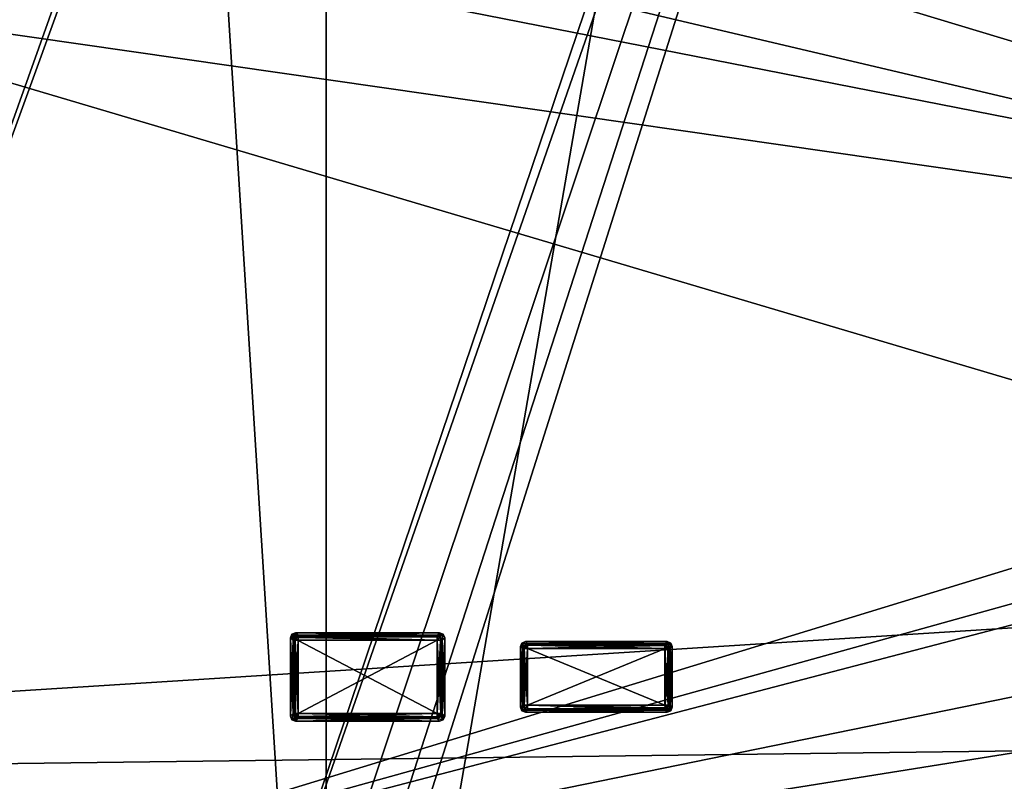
# Model space of a CAD drawing. Header units: millimetres. Extents: x -78 to 78, y -78 to 78.
# Tile 54 of 256: x -44 to -25, y -23 to -8. Entities that reach past the tile are written whole.
import ezdxf

# ---------------------------------------------------------------- set-up
doc = ezdxf.new("R2010")
doc.units = ezdxf.units.MM
doc.header["$LTSCALE"] = 41.718519
for name, color, linetype in [('10', 7, 'CONTINUOUS'), ('6', 7, 'CONTINUOUS'), ('748', 7, 'CONTINUOUS'), ('7498', 7, 'CONTINUOUS'), ('7499', 7, 'CONTINUOUS'), ('7500', 7, 'CONTINUOUS'), ('7501', 7, 'CONTINUOUS'), ('7502', 7, 'CONTINUOUS'), ('7503', 7, 'CONTINUOUS'), ('7504', 7, 'CONTINUOUS'), ('7505', 7, 'CONTINUOUS'), ('7506', 7, 'CONTINUOUS'), ('7507', 7, 'CONTINUOUS'), ('7508', 7, 'CONTINUOUS'), ('7509', 7, 'CONTINUOUS'), ('7510', 7, 'CONTINUOUS'), ('7511', 7, 'CONTINUOUS'), ('7512', 7, 'CONTINUOUS'), ('7513', 7, 'CONTINUOUS'), ('7514', 7, 'CONTINUOUS'), ('7515', 7, 'CONTINUOUS'), ('7516', 7, 'CONTINUOUS'), ('7517', 7, 'CONTINUOUS'), ('7518', 7, 'CONTINUOUS'), ('7519', 7, 'CONTINUOUS'), ('7520', 7, 'CONTINUOUS'), ('7521', 7, 'CONTINUOUS'), ('7522', 7, 'CONTINUOUS'), ('7523', 7, 'CONTINUOUS'), ('7524', 7, 'CONTINUOUS'), ('7525', 7, 'CONTINUOUS'), ('7526', 7, 'CONTINUOUS'), ('7527', 7, 'CONTINUOUS'), ('7528', 7, 'CONTINUOUS'), ('7529', 7, 'CONTINUOUS'), ('7530', 7, 'CONTINUOUS'), ('7531', 7, 'CONTINUOUS'), ('7532', 7, 'CONTINUOUS'), ('7533', 7, 'CONTINUOUS'), ('7534', 7, 'CONTINUOUS'), ('7535', 7, 'CONTINUOUS'), ('7536', 7, 'CONTINUOUS'), ('7537', 7, 'CONTINUOUS'), ('7538', 7, 'CONTINUOUS'), ('7539', 7, 'CONTINUOUS'), ('7540', 7, 'CONTINUOUS'), ('7541', 7, 'CONTINUOUS'), ('7542', 7, 'CONTINUOUS'), ('7543', 7, 'CONTINUOUS'), ('7544', 7, 'CONTINUOUS'), ('7545', 7, 'CONTINUOUS'), ('7546', 7, 'CONTINUOUS'), ('7547', 7, 'CONTINUOUS'), ('7548', 7, 'CONTINUOUS'), ('7549', 7, 'CONTINUOUS'), ('7550', 7, 'CONTINUOUS'), ('7551', 7, 'CONTINUOUS'), ('7552', 7, 'CONTINUOUS'), ('7553', 7, 'CONTINUOUS'), ('7554', 7, 'CONTINUOUS'), ('7555', 7, 'CONTINUOUS'), ('7556', 7, 'CONTINUOUS'), ('7557', 7, 'CONTINUOUS'), ('7558', 7, 'CONTINUOUS'), ('7559', 7, 'CONTINUOUS'), ('7560', 7, 'CONTINUOUS'), ('7561', 7, 'CONTINUOUS'), ('7562', 7, 'CONTINUOUS'), ('7563', 7, 'CONTINUOUS'), ('7564', 7, 'CONTINUOUS'), ('7565', 7, 'CONTINUOUS'), ('7566', 7, 'CONTINUOUS'), ('7567', 7, 'CONTINUOUS'), ('7568', 7, 'CONTINUOUS'), ('7569', 7, 'CONTINUOUS'), ('7570', 7, 'CONTINUOUS'), ('7571', 7, 'CONTINUOUS'), ('7572', 7, 'CONTINUOUS'), ('7573', 7, 'CONTINUOUS'), ('7574', 7, 'CONTINUOUS'), ('7575', 7, 'CONTINUOUS'), ('7576', 7, 'CONTINUOUS'), ('7577', 7, 'CONTINUOUS'), ('7578', 7, 'CONTINUOUS'), ('7579', 7, 'CONTINUOUS'), ('971', 7, 'CONTINUOUS')]:
    doc.layers.add(name, color=color, linetype=linetype)

msp = doc.modelspace()

# ---------------------------------------------------------------- linework, layer by layer
at = {"layer": '10', "linetype": 'CONTINUOUS'}
for points in [[(-72.645, -23.166, -2), (-76.25, 0.053, -2), (-11.127, -19.267, -2), (-72.645, -23.166, -2)], [(-76.25, 0.053, -2), (-22.25, 0, -2), (-19.267, -11.127, -2), (-76.25, 0.053, -2)], [(-11.127, -19.267, -2), (-76.25, 0.053, -2), (-19.267, -11.127, -2), (-11.127, -19.267, -2)], [(0, -22.25, -2), (-72.645, -23.166, -2), (-11.127, -19.267, -2), (0, -22.25, -2)], [(49.5, -30.5, -2), (-72.645, -23.166, -2), (0, -22.25, -2), (49.5, -30.5, -2)]]:
    msp.add_3dface(points, dxfattribs=at)
at = {"layer": '6', "linetype": 'CONTINUOUS'}
for points in [[(-18.61, 35.207), (-40.5, -29.5), (-15, 43.7), (-18.61, 35.207)], [(-40.5, -29.5), (-39.5, -29.5), (-15, 43.7), (-40.5, -29.5)], [(-39.5, -29.5), (-38.793, -29.793), (-15, 43.7), (-39.5, -29.5)], [(-38.793, -29.793), (-38.5, -30.5), (-15, 43.7), (-38.793, -29.793)], [(-38.5, -30.5), (-20, -34.4), (-15, 43.7), (-38.5, -30.5)], [(-18.61, 35.207), (-19.193, 34.619), (-71.627, -24.187), (-18.61, 35.207)], [(-40.5, -29.5), (-18.61, 35.207), (-71.627, -24.187), (-40.5, -29.5)], [(-74.601, -12.254), (-19.193, 34.619), (-75.601, 0), (-74.601, -12.254)], [(-71.627, -24.187), (-19.193, 34.619), (-74.601, -12.254), (-71.627, -24.187)]]:
    msp.add_3dface(points, dxfattribs=at)
at = {"layer": '748', "color": 7, "linetype": 'CONTINUOUS'}
for points in [[(-7.6, 13.7, 28.7), (-41.534, -3.463, 28.7), (-7.6, -13.7, 28.7), (-7.6, 13.7, 28.7)], [(-41.534, -3.463, 28.7), (-45, -4.9, 28.7), (-7.6, -13.7, 28.7), (-41.534, -3.463, 28.7)], [(-45, -4.9, 28.7), (-56.027, -6.729, 28.7), (-7.6, -13.7, 28.7), (-45, -4.9, 28.7)], [(-56.027, -6.729, 28.7), (-49.767, -26.6, 28.7), (-7.6, -13.7, 28.7), (-56.027, -6.729, 28.7)], [(-7.6, -13.7, 28.7), (-49.767, -26.6, 28.7), (-7.16, -14.76, 28.7), (-7.6, -13.7, 28.7)], [(-7.16, -14.76, 28.7), (-49.767, -26.6, 28.7), (-6.1, -15.2, 28.7), (-7.16, -14.76, 28.7)], [(-49.767, -26.6, 28.7), (14.673, -16.305, 28.7), (6.1, -15.2, 28.7), (-49.767, -26.6, 28.7)], [(-6.1, -15.2, 28.7), (-49.767, -26.6, 28.7), (6.1, -15.2, 28.7), (-6.1, -15.2, 28.7)], [(14.673, -16.305, 28.7), (-49.767, -26.6, 28.7), (14.687, -19.738, 28.7), (14.673, -16.305, 28.7)], [(14.687, -19.738, 28.7), (-49.767, -26.6, 28.7), (16.71, -22.519, 28.7), (14.687, -19.738, 28.7)], [(-49.767, -26.6, 28.7), (20, -23.59, 28.7), (16.71, -22.519, 28.7), (-49.767, -26.6, 28.7)]]:
    msp.add_3dface(points, dxfattribs=at)
at = {"layer": '7498', "color": 7, "linetype": 'CONTINUOUS'}
for points in [[(-36.126, -21.825, 21.82), (-38.875, -21.825, 21.82), (-36.126, -20.376, 21.82), (-36.126, -21.825, 21.82)], [(-36.126, -20.376, 21.82), (-38.875, -21.825, 21.82), (-38.875, -20.376, 21.82), (-36.126, -20.376, 21.82)]]:
    msp.add_3dface(points, dxfattribs=at)
at = {"layer": '7499', "color": 7, "linetype": 'CONTINUOUS'}
for points in [[(-36.057, -20.378, 21.847), (-36.126, -21.825, 21.82), (-36.126, -20.376, 21.82), (-36.057, -20.378, 21.847)], [(-36.054, -21.825, 21.85), (-36.126, -21.825, 21.82), (-36.057, -20.378, 21.847), (-36.054, -21.825, 21.85)], [(-36.026, -20.376, 21.91), (-36.054, -21.825, 21.85), (-36.057, -20.378, 21.847), (-36.026, -20.376, 21.91)], [(-36.026, -20.376, 21.91), (-36.026, -21.825, 21.912), (-36.054, -21.825, 21.85), (-36.026, -20.376, 21.91)]]:
    msp.add_3dface(points, dxfattribs=at)
at = {"layer": '7500', "color": 7, "linetype": 'CONTINUOUS'}
for points in [[(-35.975, -20.325, 22.395), (-35.975, -21.875, 22.395), (-36.026, -20.376, 21.91), (-35.975, -20.325, 22.395)], [(-36.026, -20.376, 21.91), (-35.975, -21.875, 22.395), (-36.026, -21.825, 21.912), (-36.026, -20.376, 21.91)]]:
    msp.add_3dface(points, dxfattribs=at)
at = {"layer": '7501', "color": 7, "linetype": 'CONTINUOUS'}
for points in [[(-36.075, -20.225, 22.395), (-36.004, -20.255, 22.393), (-36.126, -20.276, 21.91), (-36.075, -20.225, 22.395)], [(-36.126, -20.276, 21.91), (-36.004, -20.255, 22.393), (-36.056, -20.306, 21.905), (-36.126, -20.276, 21.91)], [(-36.004, -20.255, 22.393), (-36.026, -20.376, 21.91), (-36.056, -20.306, 21.905), (-36.004, -20.255, 22.393)], [(-36.004, -20.255, 22.393), (-35.975, -20.325, 22.395), (-36.026, -20.376, 21.91), (-36.004, -20.255, 22.393)]]:
    msp.add_3dface(points, dxfattribs=at)
at = {"layer": '7502', "color": 7, "linetype": 'CONTINUOUS'}
for points in [[(-36.075, -20.225, 22.495), (-36.004, -20.254, 22.497), (-36.075, -20.225, 22.395), (-36.075, -20.225, 22.495)], [(-36.075, -20.225, 22.395), (-36.004, -20.254, 22.497), (-36.004, -20.255, 22.393), (-36.075, -20.225, 22.395)], [(-36.004, -20.254, 22.497), (-35.975, -20.325, 22.495), (-36.004, -20.255, 22.393), (-36.004, -20.254, 22.497)], [(-35.975, -20.325, 22.495), (-35.975, -20.325, 22.395), (-36.004, -20.255, 22.393), (-35.975, -20.325, 22.495)]]:
    msp.add_3dface(points, dxfattribs=at)
at = {"layer": '7503', "color": 7, "linetype": 'CONTINUOUS'}
for points in [[(-36.126, -20.276, 22.98), (-36.066, -20.297, 22.985), (-36.075, -20.225, 22.495), (-36.126, -20.276, 22.98)], [(-36.075, -20.225, 22.495), (-36.066, -20.297, 22.985), (-36.004, -20.254, 22.497), (-36.075, -20.225, 22.495)], [(-36.066, -20.297, 22.985), (-36.026, -20.376, 22.978), (-36.004, -20.254, 22.497), (-36.066, -20.297, 22.985)], [(-36.026, -20.376, 22.978), (-35.975, -20.325, 22.495), (-36.004, -20.254, 22.497), (-36.026, -20.376, 22.978)]]:
    msp.add_3dface(points, dxfattribs=at)
at = {"layer": '7504', "color": 7, "linetype": 'CONTINUOUS'}
for points in [[(-38.875, -21.825, 21.82), (-36.126, -21.825, 21.82), (-36.126, -21.892, 21.846), (-38.875, -21.825, 21.82)], [(-38.875, -21.896, 21.85), (-38.875, -21.825, 21.82), (-36.126, -21.892, 21.846), (-38.875, -21.896, 21.85)], [(-36.126, -21.924, 21.91), (-38.875, -21.896, 21.85), (-36.126, -21.892, 21.846), (-36.126, -21.924, 21.91)], [(-38.875, -21.924, 21.912), (-38.875, -21.896, 21.85), (-36.126, -21.924, 21.91), (-38.875, -21.924, 21.912)]]:
    msp.add_3dface(points, dxfattribs=at)
at = {"layer": '7505', "color": 7, "linetype": 'CONTINUOUS'}
for points in [[(-36.066, -20.297, 22.985), (-36.126, -20.276, 22.98), (-36.126, -20.304, 23.04), (-36.066, -20.297, 22.985)], [(-36.126, -20.376, 23.07), (-36.059, -20.376, 23.044), (-36.066, -20.297, 22.985), (-36.126, -20.376, 23.07)], [(-36.126, -20.376, 23.07), (-36.066, -20.297, 22.985), (-36.126, -20.304, 23.04), (-36.126, -20.376, 23.07)], [(-36.059, -20.376, 23.044), (-36.026, -20.376, 22.978), (-36.066, -20.297, 22.985), (-36.059, -20.376, 23.044)]]:
    msp.add_3dface(points, dxfattribs=at)
at = {"layer": '7506', "color": 7, "linetype": 'CONTINUOUS'}
for points in [[(-36.126, -21.892, 21.846), (-36.126, -21.825, 21.82), (-36.054, -21.825, 21.85), (-36.126, -21.892, 21.846)], [(-36.126, -21.924, 21.91), (-36.126, -21.892, 21.846), (-36.054, -21.825, 21.85), (-36.126, -21.924, 21.91)], [(-36.126, -21.924, 21.91), (-36.054, -21.825, 21.85), (-36.047, -21.885, 21.905), (-36.126, -21.924, 21.91)], [(-36.054, -21.825, 21.85), (-36.026, -21.825, 21.912), (-36.047, -21.885, 21.905), (-36.054, -21.825, 21.85)]]:
    msp.add_3dface(points, dxfattribs=at)
at = {"layer": '7507', "color": 7, "linetype": 'CONTINUOUS'}
for points in [[(-38.942, -21.825, 21.846), (-38.974, -21.825, 21.91), (-38.942, -20.376, 21.846), (-38.942, -21.825, 21.846)], [(-38.942, -20.376, 21.846), (-38.974, -21.825, 21.91), (-38.974, -20.376, 21.91), (-38.942, -20.376, 21.846)], [(-38.875, -20.376, 21.82), (-38.875, -21.825, 21.82), (-38.942, -21.825, 21.846), (-38.875, -20.376, 21.82)], [(-38.875, -20.376, 21.82), (-38.942, -21.825, 21.846), (-38.942, -20.376, 21.846), (-38.875, -20.376, 21.82)]]:
    msp.add_3dface(points, dxfattribs=at)
at = {"layer": '7508', "color": 7, "linetype": 'CONTINUOUS'}
for points in [[(-36.126, -20.376, 23.07), (-36.126, -21.825, 23.07), (-36.054, -21.825, 23.04), (-36.126, -20.376, 23.07)], [(-36.126, -20.376, 23.07), (-36.054, -21.825, 23.04), (-36.059, -20.376, 23.044), (-36.126, -20.376, 23.07)], [(-36.054, -21.825, 23.04), (-36.026, -21.825, 22.98), (-36.059, -20.376, 23.044), (-36.054, -21.825, 23.04)], [(-36.059, -20.376, 23.044), (-36.026, -21.825, 22.98), (-36.026, -20.376, 22.978), (-36.059, -20.376, 23.044)]]:
    msp.add_3dface(points, dxfattribs=at)
at = {"layer": '7509', "color": 7, "linetype": 'CONTINUOUS'}
for points in [[(-35.975, -20.325, 22.495), (-35.975, -21.875, 22.495), (-35.975, -20.325, 22.395), (-35.975, -20.325, 22.495)], [(-35.975, -20.325, 22.395), (-35.975, -21.875, 22.495), (-35.975, -21.875, 22.395), (-35.975, -20.325, 22.395)]]:
    msp.add_3dface(points, dxfattribs=at)
at = {"layer": '7510', "color": 7, "linetype": 'CONTINUOUS'}
for points in [[(-38.974, -21.825, 21.91), (-38.875, -21.896, 21.85), (-38.935, -21.903, 21.905), (-38.974, -21.825, 21.91)], [(-38.875, -21.896, 21.85), (-38.974, -21.825, 21.91), (-38.942, -21.825, 21.846), (-38.875, -21.896, 21.85)], [(-38.875, -21.825, 21.82), (-38.875, -21.896, 21.85), (-38.942, -21.825, 21.846), (-38.875, -21.825, 21.82)], [(-38.875, -21.896, 21.85), (-38.875, -21.924, 21.912), (-38.935, -21.903, 21.905), (-38.875, -21.896, 21.85)]]:
    msp.add_3dface(points, dxfattribs=at)
at = {"layer": '7511', "color": 7, "linetype": 'CONTINUOUS'}
for points in [[(-38.875, -20.3, 21.854), (-38.875, -20.276, 21.912), (-36.126, -20.295, 21.861), (-38.875, -20.3, 21.854)], [(-36.126, -20.295, 21.861), (-38.875, -20.276, 21.912), (-36.126, -20.276, 21.91), (-36.126, -20.295, 21.861)], [(-36.126, -20.376, 21.82), (-38.875, -20.3, 21.854), (-36.126, -20.295, 21.861), (-36.126, -20.376, 21.82)], [(-36.126, -20.376, 21.82), (-38.875, -20.376, 21.82), (-38.875, -20.3, 21.854), (-36.126, -20.376, 21.82)]]:
    msp.add_3dface(points, dxfattribs=at)
at = {"layer": '7512', "color": 7, "linetype": 'CONTINUOUS'}
for points in [[(-38.942, -20.376, 21.846), (-38.974, -20.376, 21.91), (-38.953, -20.316, 21.905), (-38.942, -20.376, 21.846)], [(-38.942, -20.376, 21.846), (-38.953, -20.316, 21.905), (-38.875, -20.276, 21.912), (-38.942, -20.376, 21.846)], [(-38.942, -20.376, 21.846), (-38.875, -20.276, 21.912), (-38.875, -20.3, 21.854), (-38.942, -20.376, 21.846)], [(-38.875, -20.376, 21.82), (-38.942, -20.376, 21.846), (-38.875, -20.3, 21.854), (-38.875, -20.376, 21.82)]]:
    msp.add_3dface(points, dxfattribs=at)
at = {"layer": '7513', "color": 7, "linetype": 'CONTINUOUS'}
for points in [[(-36.126, -20.376, 23.07), (-38.872, -20.378, 23.07), (-36.126, -21.825, 23.07), (-36.126, -20.376, 23.07)], [(-38.872, -20.378, 23.07), (-38.872, -21.822, 23.07), (-36.126, -21.825, 23.07), (-38.872, -20.378, 23.07)]]:
    msp.add_3dface(points, dxfattribs=at)
at = {"layer": '7514', "color": 7, "linetype": 'CONTINUOUS'}
for points in [[(-36.126, -21.924, 21.91), (-36.047, -21.885, 21.905), (-36.004, -21.946, 22.393), (-36.126, -21.924, 21.91)], [(-36.075, -21.975, 22.395), (-36.126, -21.924, 21.91), (-36.004, -21.946, 22.393), (-36.075, -21.975, 22.395)], [(-36.047, -21.885, 21.905), (-36.026, -21.825, 21.912), (-36.004, -21.946, 22.393), (-36.047, -21.885, 21.905)], [(-36.026, -21.825, 21.912), (-35.975, -21.875, 22.395), (-36.004, -21.946, 22.393), (-36.026, -21.825, 21.912)]]:
    msp.add_3dface(points, dxfattribs=at)
at = {"layer": '7515', "color": 7, "linetype": 'CONTINUOUS'}
for points in [[(-36.005, -21.946, 22.497), (-36.075, -21.975, 22.495), (-36.004, -21.946, 22.393), (-36.005, -21.946, 22.497)], [(-36.075, -21.975, 22.495), (-36.075, -21.975, 22.395), (-36.004, -21.946, 22.393), (-36.075, -21.975, 22.495)], [(-35.975, -21.875, 22.495), (-36.005, -21.946, 22.497), (-35.975, -21.875, 22.395), (-35.975, -21.875, 22.495)], [(-35.975, -21.875, 22.395), (-36.005, -21.946, 22.497), (-36.004, -21.946, 22.393), (-35.975, -21.875, 22.395)]]:
    msp.add_3dface(points, dxfattribs=at)
at = {"layer": '7516', "color": 7, "linetype": 'CONTINUOUS'}
for points in [[(-39.025, -21.875, 22.395), (-38.974, -21.825, 21.91), (-38.996, -21.946, 22.393), (-39.025, -21.875, 22.395)], [(-38.974, -21.825, 21.91), (-38.935, -21.903, 21.905), (-38.996, -21.946, 22.393), (-38.974, -21.825, 21.91)], [(-38.935, -21.903, 21.905), (-38.875, -21.924, 21.912), (-38.996, -21.946, 22.393), (-38.935, -21.903, 21.905)], [(-38.875, -21.924, 21.912), (-38.925, -21.975, 22.395), (-38.996, -21.946, 22.393), (-38.875, -21.924, 21.912)]]:
    msp.add_3dface(points, dxfattribs=at)
at = {"layer": '7517', "color": 7, "linetype": 'CONTINUOUS'}
for points in [[(-36.075, -20.225, 22.495), (-36.075, -20.225, 22.395), (-38.925, -20.225, 22.395), (-36.075, -20.225, 22.495)], [(-38.925, -20.225, 22.495), (-36.075, -20.225, 22.495), (-38.925, -20.225, 22.395), (-38.925, -20.225, 22.495)]]:
    msp.add_3dface(points, dxfattribs=at)
at = {"layer": '7518', "color": 7, "linetype": 'CONTINUOUS'}
for points in [[(-38.974, -20.376, 21.91), (-39.025, -20.325, 22.395), (-38.996, -20.255, 22.393), (-38.974, -20.376, 21.91)], [(-38.996, -20.255, 22.393), (-38.925, -20.225, 22.395), (-38.953, -20.316, 21.905), (-38.996, -20.255, 22.393)], [(-38.974, -20.376, 21.91), (-38.996, -20.255, 22.393), (-38.953, -20.316, 21.905), (-38.974, -20.376, 21.91)], [(-38.953, -20.316, 21.905), (-38.925, -20.225, 22.395), (-38.875, -20.276, 21.912), (-38.953, -20.316, 21.905)]]:
    msp.add_3dface(points, dxfattribs=at)
at = {"layer": '7519', "color": 7, "linetype": 'CONTINUOUS'}
for points in [[(-38.875, -21.924, 21.912), (-36.126, -21.924, 21.91), (-38.925, -21.975, 22.395), (-38.875, -21.924, 21.912)], [(-36.126, -21.924, 21.91), (-36.075, -21.975, 22.395), (-38.925, -21.975, 22.395), (-36.126, -21.924, 21.91)]]:
    msp.add_3dface(points, dxfattribs=at)
at = {"layer": '7520', "color": 7, "linetype": 'CONTINUOUS'}
for points in [[(-38.974, -20.376, 22.98), (-38.974, -21.825, 22.98), (-38.928, -21.825, 23.054), (-38.974, -20.376, 22.98)], [(-38.974, -20.376, 22.98), (-38.928, -21.825, 23.054), (-38.934, -20.376, 23.05), (-38.974, -20.376, 22.98)], [(-38.928, -21.825, 23.054), (-38.872, -21.822, 23.07), (-38.934, -20.376, 23.05), (-38.928, -21.825, 23.054)], [(-38.934, -20.376, 23.05), (-38.872, -21.822, 23.07), (-38.872, -20.378, 23.07), (-38.934, -20.376, 23.05)]]:
    msp.add_3dface(points, dxfattribs=at)
at = {"layer": '7521', "color": 7, "linetype": 'CONTINUOUS'}
for points in [[(-38.925, -20.225, 22.395), (-36.075, -20.225, 22.395), (-38.875, -20.276, 21.912), (-38.925, -20.225, 22.395)], [(-38.875, -20.276, 21.912), (-36.075, -20.225, 22.395), (-36.126, -20.276, 21.91), (-38.875, -20.276, 21.912)]]:
    msp.add_3dface(points, dxfattribs=at)
at = {"layer": '7522', "color": 7, "linetype": 'CONTINUOUS'}
for points in [[(-38.974, -20.376, 21.91), (-38.974, -21.825, 21.91), (-39.025, -20.325, 22.395), (-38.974, -20.376, 21.91)], [(-38.974, -21.825, 21.91), (-39.025, -21.875, 22.395), (-39.025, -20.325, 22.395), (-38.974, -21.825, 21.91)]]:
    msp.add_3dface(points, dxfattribs=at)
at = {"layer": '7523', "color": 7, "linetype": 'CONTINUOUS'}
for points in [[(-39.025, -20.325, 22.395), (-39.025, -20.325, 22.495), (-38.996, -20.254, 22.497), (-39.025, -20.325, 22.395)], [(-39.025, -20.325, 22.395), (-38.996, -20.254, 22.497), (-38.996, -20.255, 22.393), (-39.025, -20.325, 22.395)], [(-38.925, -20.225, 22.495), (-38.925, -20.225, 22.395), (-38.996, -20.255, 22.393), (-38.925, -20.225, 22.495)], [(-38.996, -20.254, 22.497), (-38.925, -20.225, 22.495), (-38.996, -20.255, 22.393), (-38.996, -20.254, 22.497)]]:
    msp.add_3dface(points, dxfattribs=at)
at = {"layer": '7524', "color": 7, "linetype": 'CONTINUOUS'}
for points in [[(-38.928, -21.825, 23.054), (-38.974, -21.825, 22.98), (-38.945, -21.895, 22.985), (-38.928, -21.825, 23.054)], [(-38.872, -21.822, 23.07), (-38.928, -21.825, 23.054), (-38.945, -21.895, 22.985), (-38.872, -21.822, 23.07)], [(-38.875, -21.924, 22.98), (-38.872, -21.822, 23.07), (-38.945, -21.895, 22.985), (-38.875, -21.924, 22.98)], [(-38.872, -21.822, 23.07), (-38.875, -21.924, 22.98), (-38.875, -21.884, 23.05), (-38.872, -21.822, 23.07)]]:
    msp.add_3dface(points, dxfattribs=at)
at = {"layer": '7525', "color": 7, "linetype": 'CONTINUOUS'}
for points in [[(-36.026, -21.825, 22.98), (-35.975, -21.875, 22.495), (-35.975, -20.325, 22.495), (-36.026, -21.825, 22.98)], [(-36.026, -20.376, 22.978), (-36.026, -21.825, 22.98), (-35.975, -20.325, 22.495), (-36.026, -20.376, 22.978)]]:
    msp.add_3dface(points, dxfattribs=at)
at = {"layer": '7526', "color": 7, "linetype": 'CONTINUOUS'}
for points in [[(-39.025, -20.325, 22.395), (-39.025, -21.875, 22.395), (-39.025, -20.325, 22.495), (-39.025, -20.325, 22.395)], [(-39.025, -21.875, 22.395), (-39.025, -21.875, 22.495), (-39.025, -20.325, 22.495), (-39.025, -21.875, 22.395)]]:
    msp.add_3dface(points, dxfattribs=at)
at = {"layer": '7527', "color": 7, "linetype": 'CONTINUOUS'}
for points in [[(-36.126, -21.825, 23.07), (-38.872, -21.822, 23.07), (-38.875, -21.884, 23.05), (-36.126, -21.825, 23.07)], [(-36.126, -21.825, 23.07), (-38.875, -21.884, 23.05), (-36.126, -21.891, 23.044), (-36.126, -21.825, 23.07)], [(-38.875, -21.884, 23.05), (-38.875, -21.924, 22.98), (-36.126, -21.891, 23.044), (-38.875, -21.884, 23.05)], [(-36.126, -21.891, 23.044), (-38.875, -21.924, 22.98), (-36.126, -21.924, 22.978), (-36.126, -21.891, 23.044)]]:
    msp.add_3dface(points, dxfattribs=at)
at = {"layer": '7528', "color": 7, "linetype": 'CONTINUOUS'}
for points in [[(-36.047, -21.885, 22.985), (-36.126, -21.924, 22.978), (-36.005, -21.946, 22.497), (-36.047, -21.885, 22.985)], [(-36.126, -21.924, 22.978), (-36.075, -21.975, 22.495), (-36.005, -21.946, 22.497), (-36.126, -21.924, 22.978)], [(-36.026, -21.825, 22.98), (-36.047, -21.885, 22.985), (-35.975, -21.875, 22.495), (-36.026, -21.825, 22.98)], [(-35.975, -21.875, 22.495), (-36.047, -21.885, 22.985), (-36.005, -21.946, 22.497), (-35.975, -21.875, 22.495)]]:
    msp.add_3dface(points, dxfattribs=at)
at = {"layer": '7529', "color": 7, "linetype": 'CONTINUOUS'}
for points in [[(-39.025, -21.875, 22.495), (-39.025, -21.875, 22.395), (-38.996, -21.946, 22.393), (-39.025, -21.875, 22.495)], [(-38.996, -21.946, 22.497), (-39.025, -21.875, 22.495), (-38.996, -21.946, 22.393), (-38.996, -21.946, 22.497)], [(-38.925, -21.975, 22.495), (-38.996, -21.946, 22.497), (-38.925, -21.975, 22.395), (-38.925, -21.975, 22.495)], [(-38.925, -21.975, 22.395), (-38.996, -21.946, 22.497), (-38.996, -21.946, 22.393), (-38.925, -21.975, 22.395)]]:
    msp.add_3dface(points, dxfattribs=at)
at = {"layer": '7530', "color": 7, "linetype": 'CONTINUOUS'}
for points in [[(-36.075, -21.975, 22.495), (-38.925, -21.975, 22.495), (-36.075, -21.975, 22.395), (-36.075, -21.975, 22.495)], [(-36.075, -21.975, 22.395), (-38.925, -21.975, 22.495), (-38.925, -21.975, 22.395), (-36.075, -21.975, 22.395)]]:
    msp.add_3dface(points, dxfattribs=at)
at = {"layer": '7531', "color": 7, "linetype": 'CONTINUOUS'}
for points in [[(-36.126, -21.825, 23.07), (-36.126, -21.891, 23.044), (-36.047, -21.885, 22.985), (-36.126, -21.825, 23.07)], [(-36.126, -21.825, 23.07), (-36.047, -21.885, 22.985), (-36.054, -21.825, 23.04), (-36.126, -21.825, 23.07)], [(-36.126, -21.891, 23.044), (-36.126, -21.924, 22.978), (-36.047, -21.885, 22.985), (-36.126, -21.891, 23.044)], [(-36.047, -21.885, 22.985), (-36.026, -21.825, 22.98), (-36.054, -21.825, 23.04), (-36.047, -21.885, 22.985)]]:
    msp.add_3dface(points, dxfattribs=at)
at = {"layer": '7532', "color": 7, "linetype": 'CONTINUOUS'}
for points in [[(-36.126, -20.304, 23.04), (-36.126, -20.276, 22.98), (-38.875, -20.322, 23.054), (-36.126, -20.304, 23.04)], [(-36.126, -20.276, 22.98), (-38.875, -20.276, 22.98), (-38.875, -20.322, 23.054), (-36.126, -20.276, 22.98)], [(-36.126, -20.376, 23.07), (-36.126, -20.304, 23.04), (-38.875, -20.322, 23.054), (-36.126, -20.376, 23.07)], [(-38.872, -20.378, 23.07), (-36.126, -20.376, 23.07), (-38.875, -20.322, 23.054), (-38.872, -20.378, 23.07)]]:
    msp.add_3dface(points, dxfattribs=at)
at = {"layer": '7533', "color": 7, "linetype": 'CONTINUOUS'}
for points in [[(-36.126, -20.276, 22.98), (-36.075, -20.225, 22.495), (-38.925, -20.225, 22.495), (-36.126, -20.276, 22.98)], [(-36.126, -20.276, 22.98), (-38.925, -20.225, 22.495), (-38.875, -20.276, 22.98), (-36.126, -20.276, 22.98)]]:
    msp.add_3dface(points, dxfattribs=at)
at = {"layer": '7534', "color": 7, "linetype": 'CONTINUOUS'}
for points in [[(-38.974, -21.825, 22.98), (-39.025, -21.875, 22.495), (-38.996, -21.946, 22.497), (-38.974, -21.825, 22.98)], [(-38.945, -21.895, 22.985), (-38.974, -21.825, 22.98), (-38.996, -21.946, 22.497), (-38.945, -21.895, 22.985)], [(-38.925, -21.975, 22.495), (-38.945, -21.895, 22.985), (-38.996, -21.946, 22.497), (-38.925, -21.975, 22.495)], [(-38.875, -21.924, 22.98), (-38.945, -21.895, 22.985), (-38.925, -21.975, 22.495), (-38.875, -21.924, 22.98)]]:
    msp.add_3dface(points, dxfattribs=at)
at = {"layer": '7535', "color": 7, "linetype": 'CONTINUOUS'}
for points in [[(-39.025, -20.325, 22.495), (-39.025, -21.875, 22.495), (-38.974, -20.376, 22.98), (-39.025, -20.325, 22.495)], [(-38.974, -20.376, 22.98), (-39.025, -21.875, 22.495), (-38.974, -21.825, 22.98), (-38.974, -20.376, 22.98)]]:
    msp.add_3dface(points, dxfattribs=at)
at = {"layer": '7536', "color": 7, "linetype": 'CONTINUOUS'}
for points in [[(-38.974, -20.376, 22.98), (-38.872, -20.378, 23.07), (-38.945, -20.306, 22.985), (-38.974, -20.376, 22.98)], [(-38.974, -20.376, 22.98), (-38.934, -20.376, 23.05), (-38.872, -20.378, 23.07), (-38.974, -20.376, 22.98)], [(-38.875, -20.322, 23.054), (-38.875, -20.276, 22.98), (-38.945, -20.306, 22.985), (-38.875, -20.322, 23.054)], [(-38.872, -20.378, 23.07), (-38.875, -20.322, 23.054), (-38.945, -20.306, 22.985), (-38.872, -20.378, 23.07)]]:
    msp.add_3dface(points, dxfattribs=at)
at = {"layer": '7537', "color": 7, "linetype": 'CONTINUOUS'}
for points in [[(-38.875, -21.924, 22.98), (-38.925, -21.975, 22.495), (-36.075, -21.975, 22.495), (-38.875, -21.924, 22.98)], [(-36.126, -21.924, 22.978), (-38.875, -21.924, 22.98), (-36.075, -21.975, 22.495), (-36.126, -21.924, 22.978)]]:
    msp.add_3dface(points, dxfattribs=at)
at = {"layer": '7538', "color": 7, "linetype": 'CONTINUOUS'}
for points in [[(-39.025, -20.325, 22.495), (-38.945, -20.306, 22.985), (-38.996, -20.254, 22.497), (-39.025, -20.325, 22.495)], [(-38.875, -20.276, 22.98), (-38.925, -20.225, 22.495), (-38.996, -20.254, 22.497), (-38.875, -20.276, 22.98)], [(-38.945, -20.306, 22.985), (-38.875, -20.276, 22.98), (-38.996, -20.254, 22.497), (-38.945, -20.306, 22.985)], [(-39.025, -20.325, 22.495), (-38.974, -20.376, 22.98), (-38.945, -20.306, 22.985), (-39.025, -20.325, 22.495)]]:
    msp.add_3dface(points, dxfattribs=at)
at = {"layer": '7539', "color": 7, "linetype": 'CONTINUOUS'}
for points in [[(-34.335, -20.54, 21.72), (-31.615, -20.54, 21.72), (-34.335, -21.66, 21.72), (-34.335, -20.54, 21.72)], [(-34.335, -21.66, 21.72), (-31.615, -20.54, 21.72), (-31.615, -21.66, 21.72), (-34.335, -21.66, 21.72)]]:
    msp.add_3dface(points, dxfattribs=at)
at = {"layer": '7540', "color": 7, "linetype": 'CONTINUOUS'}
for points in [[(-34.435, -21.66, 21.81), (-34.435, -20.54, 21.812), (-34.406, -20.54, 21.75), (-34.435, -21.66, 21.81)], [(-34.435, -21.66, 21.81), (-34.406, -20.54, 21.75), (-34.403, -21.658, 21.747), (-34.435, -21.66, 21.81)], [(-34.406, -20.54, 21.75), (-34.335, -20.54, 21.72), (-34.403, -21.658, 21.747), (-34.406, -20.54, 21.75)], [(-34.403, -21.658, 21.747), (-34.335, -20.54, 21.72), (-34.335, -21.66, 21.72), (-34.403, -21.658, 21.747)]]:
    msp.add_3dface(points, dxfattribs=at)
at = {"layer": '7541', "color": 7, "linetype": 'CONTINUOUS'}
for points in [[(-34.475, -21.7, 22.195), (-34.475, -20.5, 22.195), (-34.435, -21.66, 21.81), (-34.475, -21.7, 22.195)], [(-34.435, -21.66, 21.81), (-34.475, -20.5, 22.195), (-34.435, -20.54, 21.812), (-34.435, -21.66, 21.81)]]:
    msp.add_3dface(points, dxfattribs=at)
at = {"layer": '7542', "color": 7, "linetype": 'CONTINUOUS'}
for points in [[(-34.446, -21.771, 22.193), (-34.475, -21.7, 22.195), (-34.435, -21.66, 21.81), (-34.446, -21.771, 22.193)], [(-34.446, -21.771, 22.193), (-34.435, -21.66, 21.81), (-34.405, -21.73, 21.805), (-34.446, -21.771, 22.193)], [(-34.335, -21.76, 21.81), (-34.446, -21.771, 22.193), (-34.405, -21.73, 21.805), (-34.335, -21.76, 21.81)], [(-34.375, -21.8, 22.195), (-34.446, -21.771, 22.193), (-34.335, -21.76, 21.81), (-34.375, -21.8, 22.195)]]:
    msp.add_3dface(points, dxfattribs=at)
at = {"layer": '7543', "color": 7, "linetype": 'CONTINUOUS'}
for points in [[(-34.446, -21.771, 22.297), (-34.475, -21.7, 22.295), (-34.446, -21.771, 22.193), (-34.446, -21.771, 22.297)], [(-34.475, -21.7, 22.295), (-34.475, -21.7, 22.195), (-34.446, -21.771, 22.193), (-34.475, -21.7, 22.295)], [(-34.375, -21.8, 22.295), (-34.446, -21.771, 22.297), (-34.375, -21.8, 22.195), (-34.375, -21.8, 22.295)], [(-34.375, -21.8, 22.195), (-34.446, -21.771, 22.297), (-34.446, -21.771, 22.193), (-34.375, -21.8, 22.195)]]:
    msp.add_3dface(points, dxfattribs=at)
at = {"layer": '7544', "color": 7, "linetype": 'CONTINUOUS'}
for points in [[(-34.446, -21.771, 22.297), (-34.435, -21.66, 22.678), (-34.475, -21.7, 22.295), (-34.446, -21.771, 22.297)], [(-34.395, -21.739, 22.685), (-34.435, -21.66, 22.678), (-34.446, -21.771, 22.297), (-34.395, -21.739, 22.685)], [(-34.375, -21.8, 22.295), (-34.395, -21.739, 22.685), (-34.446, -21.771, 22.297), (-34.375, -21.8, 22.295)], [(-34.335, -21.76, 22.68), (-34.395, -21.739, 22.685), (-34.375, -21.8, 22.295), (-34.335, -21.76, 22.68)]]:
    msp.add_3dface(points, dxfattribs=at)
at = {"layer": '7545', "color": 7, "linetype": 'CONTINUOUS'}
for points in [[(-31.615, -20.44, 21.812), (-31.615, -20.469, 21.75), (-34.335, -20.441, 21.81), (-31.615, -20.44, 21.812)], [(-34.335, -20.441, 21.81), (-31.615, -20.469, 21.75), (-34.335, -20.473, 21.746), (-34.335, -20.441, 21.81)], [(-31.615, -20.469, 21.75), (-31.615, -20.54, 21.72), (-34.335, -20.473, 21.746), (-31.615, -20.469, 21.75)], [(-31.615, -20.54, 21.72), (-34.335, -20.54, 21.72), (-34.335, -20.473, 21.746), (-31.615, -20.54, 21.72)]]:
    msp.add_3dface(points, dxfattribs=at)
at = {"layer": '7546', "color": 7, "linetype": 'CONTINUOUS'}
for points in [[(-34.402, -21.66, 22.744), (-34.435, -21.66, 22.678), (-34.395, -21.739, 22.685), (-34.402, -21.66, 22.744)], [(-34.335, -21.66, 22.77), (-34.402, -21.66, 22.744), (-34.395, -21.739, 22.685), (-34.335, -21.66, 22.77)], [(-34.335, -21.66, 22.77), (-34.395, -21.739, 22.685), (-34.335, -21.731, 22.74), (-34.335, -21.66, 22.77)], [(-34.395, -21.739, 22.685), (-34.335, -21.76, 22.68), (-34.335, -21.731, 22.74), (-34.395, -21.739, 22.685)]]:
    msp.add_3dface(points, dxfattribs=at)
at = {"layer": '7547', "color": 7, "linetype": 'CONTINUOUS'}
for points in [[(-34.335, -20.441, 21.81), (-34.406, -20.54, 21.75), (-34.414, -20.48, 21.805), (-34.335, -20.441, 21.81)], [(-34.335, -20.441, 21.81), (-34.335, -20.473, 21.746), (-34.406, -20.54, 21.75), (-34.335, -20.441, 21.81)], [(-34.406, -20.54, 21.75), (-34.435, -20.54, 21.812), (-34.414, -20.48, 21.805), (-34.406, -20.54, 21.75)], [(-34.335, -20.473, 21.746), (-34.335, -20.54, 21.72), (-34.406, -20.54, 21.75), (-34.335, -20.473, 21.746)]]:
    msp.add_3dface(points, dxfattribs=at)
at = {"layer": '7548', "color": 7, "linetype": 'CONTINUOUS'}
for points in [[(-31.615, -21.66, 21.72), (-31.615, -20.54, 21.72), (-31.548, -20.54, 21.746), (-31.615, -21.66, 21.72)], [(-31.615, -21.66, 21.72), (-31.548, -20.54, 21.746), (-31.548, -21.66, 21.746), (-31.615, -21.66, 21.72)], [(-31.548, -20.54, 21.746), (-31.516, -20.54, 21.81), (-31.548, -21.66, 21.746), (-31.548, -20.54, 21.746)], [(-31.548, -21.66, 21.746), (-31.516, -20.54, 21.81), (-31.516, -21.66, 21.81), (-31.548, -21.66, 21.746)]]:
    msp.add_3dface(points, dxfattribs=at)
at = {"layer": '7549', "color": 7, "linetype": 'CONTINUOUS'}
for points in [[(-34.406, -20.54, 22.74), (-34.435, -20.54, 22.68), (-34.402, -21.66, 22.744), (-34.406, -20.54, 22.74)], [(-34.402, -21.66, 22.744), (-34.435, -20.54, 22.68), (-34.435, -21.66, 22.678), (-34.402, -21.66, 22.744)], [(-34.335, -21.66, 22.77), (-34.335, -20.54, 22.77), (-34.406, -20.54, 22.74), (-34.335, -21.66, 22.77)], [(-34.335, -21.66, 22.77), (-34.406, -20.54, 22.74), (-34.402, -21.66, 22.744), (-34.335, -21.66, 22.77)]]:
    msp.add_3dface(points, dxfattribs=at)
at = {"layer": '7550', "color": 7, "linetype": 'CONTINUOUS'}
for points in [[(-34.475, -21.7, 22.295), (-34.475, -20.5, 22.295), (-34.475, -21.7, 22.195), (-34.475, -21.7, 22.295)], [(-34.475, -21.7, 22.195), (-34.475, -20.5, 22.295), (-34.475, -20.5, 22.195), (-34.475, -21.7, 22.195)]]:
    msp.add_3dface(points, dxfattribs=at)
at = {"layer": '7551', "color": 7, "linetype": 'CONTINUOUS'}
for points in [[(-31.615, -20.469, 21.75), (-31.615, -20.44, 21.812), (-31.555, -20.461, 21.805), (-31.615, -20.469, 21.75)], [(-31.516, -20.54, 21.81), (-31.615, -20.469, 21.75), (-31.555, -20.461, 21.805), (-31.516, -20.54, 21.81)], [(-31.615, -20.54, 21.72), (-31.615, -20.469, 21.75), (-31.548, -20.54, 21.746), (-31.615, -20.54, 21.72)], [(-31.615, -20.469, 21.75), (-31.516, -20.54, 21.81), (-31.548, -20.54, 21.746), (-31.615, -20.469, 21.75)]]:
    msp.add_3dface(points, dxfattribs=at)
at = {"layer": '7552', "color": 7, "linetype": 'CONTINUOUS'}
for points in [[(-34.335, -21.66, 21.72), (-31.615, -21.66, 21.72), (-31.615, -21.735, 21.754), (-34.335, -21.66, 21.72)], [(-34.335, -21.66, 21.72), (-31.615, -21.735, 21.754), (-34.335, -21.741, 21.761), (-34.335, -21.66, 21.72)], [(-31.615, -21.735, 21.754), (-31.615, -21.76, 21.812), (-34.335, -21.741, 21.761), (-31.615, -21.735, 21.754)], [(-34.335, -21.741, 21.761), (-31.615, -21.76, 21.812), (-34.335, -21.76, 21.81), (-34.335, -21.741, 21.761)]]:
    msp.add_3dface(points, dxfattribs=at)
at = {"layer": '7553', "color": 7, "linetype": 'CONTINUOUS'}
for points in [[(-31.615, -21.66, 21.72), (-31.548, -21.66, 21.746), (-31.615, -21.735, 21.754), (-31.615, -21.66, 21.72)], [(-31.548, -21.66, 21.746), (-31.536, -21.72, 21.805), (-31.615, -21.76, 21.812), (-31.548, -21.66, 21.746)], [(-31.548, -21.66, 21.746), (-31.615, -21.76, 21.812), (-31.615, -21.735, 21.754), (-31.548, -21.66, 21.746)], [(-31.548, -21.66, 21.746), (-31.516, -21.66, 21.81), (-31.536, -21.72, 21.805), (-31.548, -21.66, 21.746)]]:
    msp.add_3dface(points, dxfattribs=at)
at = {"layer": '7554', "color": 7, "linetype": 'CONTINUOUS'}
for points in [[(-31.618, -21.658, 22.77), (-31.618, -20.543, 22.77), (-34.335, -20.54, 22.77), (-31.618, -21.658, 22.77)], [(-34.335, -21.66, 22.77), (-31.618, -21.658, 22.77), (-34.335, -20.54, 22.77), (-34.335, -21.66, 22.77)]]:
    msp.add_3dface(points, dxfattribs=at)
at = {"layer": '7555', "color": 7, "linetype": 'CONTINUOUS'}
for points in [[(-34.435, -20.54, 21.812), (-34.475, -20.5, 22.195), (-34.446, -20.429, 22.193), (-34.435, -20.54, 21.812)], [(-34.375, -20.4, 22.195), (-34.335, -20.441, 21.81), (-34.446, -20.429, 22.193), (-34.375, -20.4, 22.195)], [(-34.335, -20.441, 21.81), (-34.414, -20.48, 21.805), (-34.446, -20.429, 22.193), (-34.335, -20.441, 21.81)], [(-34.414, -20.48, 21.805), (-34.435, -20.54, 21.812), (-34.446, -20.429, 22.193), (-34.414, -20.48, 21.805)]]:
    msp.add_3dface(points, dxfattribs=at)
at = {"layer": '7556', "color": 7, "linetype": 'CONTINUOUS'}
for points in [[(-34.475, -20.5, 22.295), (-34.446, -20.429, 22.297), (-34.475, -20.5, 22.195), (-34.475, -20.5, 22.295)], [(-34.475, -20.5, 22.195), (-34.446, -20.429, 22.297), (-34.446, -20.429, 22.193), (-34.475, -20.5, 22.195)], [(-34.446, -20.429, 22.297), (-34.375, -20.4, 22.295), (-34.446, -20.429, 22.193), (-34.446, -20.429, 22.297)], [(-34.375, -20.4, 22.295), (-34.375, -20.4, 22.195), (-34.446, -20.429, 22.193), (-34.375, -20.4, 22.295)]]:
    msp.add_3dface(points, dxfattribs=at)
at = {"layer": '7557', "color": 7, "linetype": 'CONTINUOUS'}
for points in [[(-31.615, -20.44, 21.812), (-31.575, -20.4, 22.195), (-31.504, -20.43, 22.193), (-31.615, -20.44, 21.812)], [(-31.555, -20.461, 21.805), (-31.615, -20.44, 21.812), (-31.504, -20.43, 22.193), (-31.555, -20.461, 21.805)], [(-31.516, -20.54, 21.81), (-31.555, -20.461, 21.805), (-31.504, -20.43, 22.193), (-31.516, -20.54, 21.81)], [(-31.475, -20.5, 22.195), (-31.516, -20.54, 21.81), (-31.504, -20.43, 22.193), (-31.475, -20.5, 22.195)]]:
    msp.add_3dface(points, dxfattribs=at)
at = {"layer": '7558', "color": 7, "linetype": 'CONTINUOUS'}
for points in [[(-34.375, -21.8, 22.295), (-34.375, -21.8, 22.195), (-31.575, -21.8, 22.195), (-34.375, -21.8, 22.295)], [(-31.575, -21.8, 22.295), (-34.375, -21.8, 22.295), (-31.575, -21.8, 22.195), (-31.575, -21.8, 22.295)]]:
    msp.add_3dface(points, dxfattribs=at)
at = {"layer": '7559', "color": 7, "linetype": 'CONTINUOUS'}
for points in [[(-31.536, -21.72, 21.805), (-31.575, -21.8, 22.195), (-31.615, -21.76, 21.812), (-31.536, -21.72, 21.805)], [(-31.504, -21.771, 22.193), (-31.575, -21.8, 22.195), (-31.536, -21.72, 21.805), (-31.504, -21.771, 22.193)], [(-31.516, -21.66, 21.81), (-31.504, -21.771, 22.193), (-31.536, -21.72, 21.805), (-31.516, -21.66, 21.81)], [(-31.516, -21.66, 21.81), (-31.475, -21.7, 22.195), (-31.504, -21.771, 22.193), (-31.516, -21.66, 21.81)]]:
    msp.add_3dface(points, dxfattribs=at)
at = {"layer": '7560', "color": 7, "linetype": 'CONTINUOUS'}
for points in [[(-34.335, -20.441, 21.81), (-34.375, -20.4, 22.195), (-31.575, -20.4, 22.195), (-34.335, -20.441, 21.81)], [(-31.615, -20.44, 21.812), (-34.335, -20.441, 21.81), (-31.575, -20.4, 22.195), (-31.615, -20.44, 21.812)]]:
    msp.add_3dface(points, dxfattribs=at)
at = {"layer": '7561', "color": 7, "linetype": 'CONTINUOUS'}
for points in [[(-31.561, -20.54, 22.754), (-31.618, -20.543, 22.77), (-31.555, -21.66, 22.75), (-31.561, -20.54, 22.754)], [(-31.555, -21.66, 22.75), (-31.618, -20.543, 22.77), (-31.618, -21.658, 22.77), (-31.555, -21.66, 22.75)], [(-31.516, -21.66, 22.68), (-31.516, -20.54, 22.68), (-31.561, -20.54, 22.754), (-31.516, -21.66, 22.68)], [(-31.516, -21.66, 22.68), (-31.561, -20.54, 22.754), (-31.555, -21.66, 22.75), (-31.516, -21.66, 22.68)]]:
    msp.add_3dface(points, dxfattribs=at)
at = {"layer": '7562', "color": 7, "linetype": 'CONTINUOUS'}
for points in [[(-31.575, -21.8, 22.195), (-34.375, -21.8, 22.195), (-31.615, -21.76, 21.812), (-31.575, -21.8, 22.195)], [(-31.615, -21.76, 21.812), (-34.375, -21.8, 22.195), (-34.335, -21.76, 21.81), (-31.615, -21.76, 21.812)]]:
    msp.add_3dface(points, dxfattribs=at)
at = {"layer": '7563', "color": 7, "linetype": 'CONTINUOUS'}
for points in [[(-31.516, -20.54, 21.81), (-31.475, -20.5, 22.195), (-31.475, -21.7, 22.195), (-31.516, -20.54, 21.81)], [(-31.516, -21.66, 21.81), (-31.516, -20.54, 21.81), (-31.475, -21.7, 22.195), (-31.516, -21.66, 21.81)]]:
    msp.add_3dface(points, dxfattribs=at)
at = {"layer": '7564', "color": 7, "linetype": 'CONTINUOUS'}
for points in [[(-31.575, -21.8, 22.295), (-31.575, -21.8, 22.195), (-31.504, -21.771, 22.193), (-31.575, -21.8, 22.295)], [(-31.504, -21.771, 22.297), (-31.575, -21.8, 22.295), (-31.504, -21.771, 22.193), (-31.504, -21.771, 22.297)], [(-31.475, -21.7, 22.195), (-31.475, -21.7, 22.295), (-31.504, -21.771, 22.297), (-31.475, -21.7, 22.195)], [(-31.475, -21.7, 22.195), (-31.504, -21.771, 22.297), (-31.504, -21.771, 22.193), (-31.475, -21.7, 22.195)]]:
    msp.add_3dface(points, dxfattribs=at)
at = {"layer": '7565', "color": 7, "linetype": 'CONTINUOUS'}
for points in [[(-31.618, -20.543, 22.77), (-31.615, -20.441, 22.68), (-31.615, -20.48, 22.75), (-31.618, -20.543, 22.77)], [(-31.615, -20.441, 22.68), (-31.618, -20.543, 22.77), (-31.545, -20.47, 22.685), (-31.615, -20.441, 22.68)], [(-31.618, -20.543, 22.77), (-31.561, -20.54, 22.754), (-31.545, -20.47, 22.685), (-31.618, -20.543, 22.77)], [(-31.561, -20.54, 22.754), (-31.516, -20.54, 22.68), (-31.545, -20.47, 22.685), (-31.561, -20.54, 22.754)]]:
    msp.add_3dface(points, dxfattribs=at)
at = {"layer": '7566', "color": 7, "linetype": 'CONTINUOUS'}
for points in [[(-34.435, -20.54, 22.68), (-34.475, -20.5, 22.295), (-34.475, -21.7, 22.295), (-34.435, -20.54, 22.68)], [(-34.435, -21.66, 22.678), (-34.435, -20.54, 22.68), (-34.475, -21.7, 22.295), (-34.435, -21.66, 22.678)]]:
    msp.add_3dface(points, dxfattribs=at)
at = {"layer": '7567', "color": 7, "linetype": 'CONTINUOUS'}
for points in [[(-31.475, -21.7, 22.195), (-31.475, -20.5, 22.195), (-31.475, -21.7, 22.295), (-31.475, -21.7, 22.195)], [(-31.475, -20.5, 22.195), (-31.475, -20.5, 22.295), (-31.475, -21.7, 22.295), (-31.475, -20.5, 22.195)]]:
    msp.add_3dface(points, dxfattribs=at)
at = {"layer": '7568', "color": 7, "linetype": 'CONTINUOUS'}
for points in [[(-34.335, -20.473, 22.744), (-31.615, -20.441, 22.68), (-34.335, -20.44, 22.678), (-34.335, -20.473, 22.744)], [(-31.615, -20.48, 22.75), (-31.615, -20.441, 22.68), (-34.335, -20.473, 22.744), (-31.615, -20.48, 22.75)], [(-34.335, -20.54, 22.77), (-31.615, -20.48, 22.75), (-34.335, -20.473, 22.744), (-34.335, -20.54, 22.77)], [(-34.335, -20.54, 22.77), (-31.618, -20.543, 22.77), (-31.615, -20.48, 22.75), (-34.335, -20.54, 22.77)]]:
    msp.add_3dface(points, dxfattribs=at)
at = {"layer": '7569', "color": 7, "linetype": 'CONTINUOUS'}
for points in [[(-34.475, -20.5, 22.295), (-34.414, -20.48, 22.685), (-34.446, -20.429, 22.297), (-34.475, -20.5, 22.295)], [(-34.335, -20.44, 22.678), (-34.375, -20.4, 22.295), (-34.446, -20.429, 22.297), (-34.335, -20.44, 22.678)], [(-34.414, -20.48, 22.685), (-34.335, -20.44, 22.678), (-34.446, -20.429, 22.297), (-34.414, -20.48, 22.685)], [(-34.435, -20.54, 22.68), (-34.414, -20.48, 22.685), (-34.475, -20.5, 22.295), (-34.435, -20.54, 22.68)]]:
    msp.add_3dface(points, dxfattribs=at)
at = {"layer": '7570', "color": 7, "linetype": 'CONTINUOUS'}
for points in [[(-31.575, -20.4, 22.295), (-31.504, -20.429, 22.297), (-31.575, -20.4, 22.195), (-31.575, -20.4, 22.295)], [(-31.575, -20.4, 22.195), (-31.504, -20.429, 22.297), (-31.504, -20.43, 22.193), (-31.575, -20.4, 22.195)], [(-31.504, -20.429, 22.297), (-31.475, -20.5, 22.295), (-31.504, -20.43, 22.193), (-31.504, -20.429, 22.297)], [(-31.475, -20.5, 22.295), (-31.475, -20.5, 22.195), (-31.504, -20.43, 22.193), (-31.475, -20.5, 22.295)]]:
    msp.add_3dface(points, dxfattribs=at)
at = {"layer": '7571', "color": 7, "linetype": 'CONTINUOUS'}
for points in [[(-34.375, -20.4, 22.295), (-31.575, -20.4, 22.295), (-34.375, -20.4, 22.195), (-34.375, -20.4, 22.295)], [(-34.375, -20.4, 22.195), (-31.575, -20.4, 22.295), (-31.575, -20.4, 22.195), (-34.375, -20.4, 22.195)]]:
    msp.add_3dface(points, dxfattribs=at)
at = {"layer": '7572', "color": 7, "linetype": 'CONTINUOUS'}
for points in [[(-34.335, -20.473, 22.744), (-34.335, -20.44, 22.678), (-34.414, -20.48, 22.685), (-34.335, -20.473, 22.744)], [(-34.414, -20.48, 22.685), (-34.435, -20.54, 22.68), (-34.406, -20.54, 22.74), (-34.414, -20.48, 22.685)], [(-34.335, -20.54, 22.77), (-34.335, -20.473, 22.744), (-34.414, -20.48, 22.685), (-34.335, -20.54, 22.77)], [(-34.335, -20.54, 22.77), (-34.414, -20.48, 22.685), (-34.406, -20.54, 22.74), (-34.335, -20.54, 22.77)]]:
    msp.add_3dface(points, dxfattribs=at)
at = {"layer": '7573', "color": 7, "linetype": 'CONTINUOUS'}
for points in [[(-31.618, -21.658, 22.77), (-34.335, -21.66, 22.77), (-31.615, -21.714, 22.754), (-31.618, -21.658, 22.77)], [(-34.335, -21.66, 22.77), (-34.335, -21.731, 22.74), (-31.615, -21.714, 22.754), (-34.335, -21.66, 22.77)], [(-34.335, -21.731, 22.74), (-34.335, -21.76, 22.68), (-31.615, -21.714, 22.754), (-34.335, -21.731, 22.74)], [(-34.335, -21.76, 22.68), (-31.615, -21.76, 22.68), (-31.615, -21.714, 22.754), (-34.335, -21.76, 22.68)]]:
    msp.add_3dface(points, dxfattribs=at)
at = {"layer": '7574', "color": 7, "linetype": 'CONTINUOUS'}
for points in [[(-34.335, -21.76, 22.68), (-34.375, -21.8, 22.295), (-31.575, -21.8, 22.295), (-34.335, -21.76, 22.68)], [(-34.335, -21.76, 22.68), (-31.575, -21.8, 22.295), (-31.615, -21.76, 22.68), (-34.335, -21.76, 22.68)]]:
    msp.add_3dface(points, dxfattribs=at)
at = {"layer": '7575', "color": 7, "linetype": 'CONTINUOUS'}
for points in [[(-31.615, -20.441, 22.68), (-31.545, -20.47, 22.685), (-31.575, -20.4, 22.295), (-31.615, -20.441, 22.68)], [(-31.575, -20.4, 22.295), (-31.545, -20.47, 22.685), (-31.504, -20.429, 22.297), (-31.575, -20.4, 22.295)], [(-31.545, -20.47, 22.685), (-31.516, -20.54, 22.68), (-31.504, -20.429, 22.297), (-31.545, -20.47, 22.685)], [(-31.516, -20.54, 22.68), (-31.475, -20.5, 22.295), (-31.504, -20.429, 22.297), (-31.516, -20.54, 22.68)]]:
    msp.add_3dface(points, dxfattribs=at)
at = {"layer": '7576', "color": 7, "linetype": 'CONTINUOUS'}
for points in [[(-31.475, -21.7, 22.295), (-31.475, -20.5, 22.295), (-31.516, -21.66, 22.68), (-31.475, -21.7, 22.295)], [(-31.516, -21.66, 22.68), (-31.475, -20.5, 22.295), (-31.516, -20.54, 22.68), (-31.516, -21.66, 22.68)]]:
    msp.add_3dface(points, dxfattribs=at)
at = {"layer": '7577', "color": 7, "linetype": 'CONTINUOUS'}
for points in [[(-31.516, -21.66, 22.68), (-31.555, -21.66, 22.75), (-31.618, -21.658, 22.77), (-31.516, -21.66, 22.68)], [(-31.516, -21.66, 22.68), (-31.618, -21.658, 22.77), (-31.545, -21.73, 22.685), (-31.516, -21.66, 22.68)], [(-31.618, -21.658, 22.77), (-31.615, -21.714, 22.754), (-31.545, -21.73, 22.685), (-31.618, -21.658, 22.77)], [(-31.615, -21.714, 22.754), (-31.615, -21.76, 22.68), (-31.545, -21.73, 22.685), (-31.615, -21.714, 22.754)]]:
    msp.add_3dface(points, dxfattribs=at)
at = {"layer": '7578', "color": 7, "linetype": 'CONTINUOUS'}
for points in [[(-34.335, -20.44, 22.678), (-31.615, -20.441, 22.68), (-34.375, -20.4, 22.295), (-34.335, -20.44, 22.678)], [(-31.615, -20.441, 22.68), (-31.575, -20.4, 22.295), (-34.375, -20.4, 22.295), (-31.615, -20.441, 22.68)]]:
    msp.add_3dface(points, dxfattribs=at)
at = {"layer": '7579', "color": 7, "linetype": 'CONTINUOUS'}
for points in [[(-31.545, -21.73, 22.685), (-31.615, -21.76, 22.68), (-31.504, -21.771, 22.297), (-31.545, -21.73, 22.685)], [(-31.615, -21.76, 22.68), (-31.575, -21.8, 22.295), (-31.504, -21.771, 22.297), (-31.615, -21.76, 22.68)], [(-31.475, -21.7, 22.295), (-31.516, -21.66, 22.68), (-31.545, -21.73, 22.685), (-31.475, -21.7, 22.295)], [(-31.475, -21.7, 22.295), (-31.545, -21.73, 22.685), (-31.504, -21.771, 22.297), (-31.475, -21.7, 22.295)]]:
    msp.add_3dface(points, dxfattribs=at)
at = {"layer": '971', "color": 7, "linetype": 'CONTINUOUS'}
for points in [[(-38.305, 38.706, 26.2), (-23.844, 45, 26.2), (-38.326, -38.685, 26.2), (-38.305, 38.706, 26.2)], [(-38.326, -38.685, 26.2), (-23.844, 45, 26.2), (-23.844, -45, 26.2), (-38.326, -38.685, 26.2)], [(-38.305, 38.706, 26.2), (-38.326, -38.685, 26.2), (-40.751, 0, 26.2), (-38.305, 38.706, 26.2)], [(-38.326, -38.685, 26.2), (-49.223, -23.293, 26.2), (-40.751, 0, 26.2), (-38.326, -38.685, 26.2)], [(-40.751, 0, 26.2), (-49.223, -23.293, 26.2), (-41.994, -3.004, 26.2), (-40.751, 0, 26.2)], [(-49.223, -23.293, 26.2), (-45, -4.25, 26.2), (-41.994, -3.004, 26.2), (-49.223, -23.293, 26.2)]]:
    msp.add_3dface(points, dxfattribs=at)

doc.saveas('drawing.dxf')
